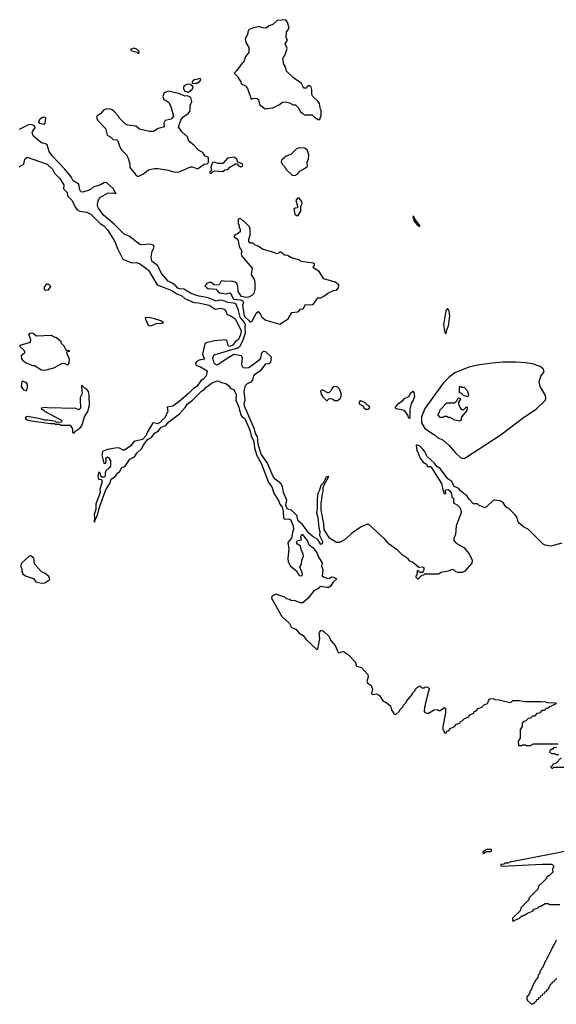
# Model space of a CAD drawing. Extents: x 1862350 to 2057294, y 212041 to 437318.
# Tile 217 of 256: x 2003730 to 2009210, y 300340 to 310390. Entities that reach past the tile are written whole.
import ezdxf

# ---------------------------------------------------------------- set-up
doc = ezdxf.new("R2010")
doc.units = 0

msp = doc.modelspace()

# ---------------------------------------------------------------- linework, layer by layer
at = {"layer": '0CON10XD'}
for points in [[(2006795, 309370), (2006800, 309395), (2006810, 309405), (2006810, 309465), (2006800, 309475), (2006790, 309535), (2006778, 309555), (2006722, 309605), (2006712, 309625), (2006712, 309675), (2006705, 309700), (2006690, 309715), (2006675, 309718), (2006655, 309692), (2006635, 309692), (2006623, 309705), (2006609, 309739), (2006527, 309795), (2006453, 309865), (2006445, 309910), (2006427, 309935), (2006418, 309995), (2006445, 310040), (2006459, 310085), (2006461, 310095), (2006441, 310145), (2006465, 310180), (2006452, 310205), (2006456, 310264), (2006480, 310305), (2006463, 310365), (2006445, 310390), (2006358, 310382), (2006315, 310340), (2006273, 310327), (2006247, 310303), (2006225, 310308), (2006215, 310302), (2006187, 310317), (2006165, 310318), (2006115, 310307), (2006068, 310285), (2006058, 310265), (2006058, 310245), (2006032, 310195), (2006038, 310158), (2006070, 310105), (2006068, 310055), (2006036, 310014), (2006016, 309954), (2005997, 309943), (2005948, 309872), (2005920, 309845), (2005960, 309805), (2005960, 309795), (2005987, 309757), (2005990, 309735), (2006034, 309714), (2006056, 309686), (2006095, 309580), (2006125, 309590), (2006156, 309586), (2006167, 309575), (2006179, 309525), (2006235, 309480), (2006315, 309489), (2006384, 309526), (2006412, 309548), (2006445, 309551), (2006485, 309540), (2006521, 309521), (2006545, 309520), (2006574, 309494), (2006605, 309440), (2006615, 309440), (2006635, 309420), (2006715, 309420), (2006755, 309380), (2006765, 309380), (2006775, 309370), (2006795, 309370)], [(2004945, 310040), (2004950, 310065), (2004925, 310090), (2004895, 310100), (2004863, 310087), (2004875, 310072), (2004928, 310058), (2004945, 310040)], [(2005535, 309740), (2005569, 309761), (2005578, 309775), (2005576, 309786), (2005565, 309790), (2005535, 309778), (2005515, 309777), (2005498, 309765), (2005490, 309755), (2005492, 309742), (2005535, 309740)], [(2004945, 308792), (2004995, 308818), (2005045, 308858), (2005074, 308866), (2005105, 308872), (2005145, 308870), (2005245, 308853), (2005305, 308837), (2005353, 308833), (2005475, 308888), (2005495, 308887), (2005545, 308867), (2005615, 308917), (2005645, 308920), (2005657, 308933), (2005658, 308985), (2005621, 309001), (2005600, 309035), (2005555, 309058), (2005512, 309105), (2005470, 309140), (2005455, 309162), (2005444, 309195), (2005384, 309245), (2005353, 309295), (2005376, 309364), (2005396, 309394), (2005449, 309431), (2005470, 309455), (2005472, 309515), (2005487, 309555), (2005478, 309595), (2005445, 309612), (2005415, 309611), (2005365, 309634), (2005245, 309659), (2005215, 309648), (2005203, 309635), (2005193, 309605), (2005202, 309575), (2005237, 309557), (2005255, 309540), (2005278, 309495), (2005302, 309405), (2005278, 309375), (2005215, 309362), (2005201, 309335), (2005206, 309304), (2005198, 309292), (2005145, 309281), (2005095, 309248), (2005055, 309250), (2004968, 309268), (2004953, 309273), (2004915, 309302), (2004835, 309312), (2004806, 309326), (2004748, 309385), (2004735, 309410), (2004699, 309449), (2004675, 309470), (2004657, 309477), (2004615, 309480), (2004585, 309468), (2004555, 309428), (2004521, 309409), (2004514, 309396), (2004524, 309364), (2004605, 309278), (2004623, 309213), (2004661, 309191), (2004685, 309168), (2004723, 309163), (2004732, 309155), (2004745, 309108), (2004766, 309065), (2004819, 309009), (2004838, 308978), (2004854, 308915), (2004855, 308880), (2004917, 308807), (2004933, 308793), (2004945, 308792)], [(2005455, 309650), (2005496, 309684), (2005500, 309705), (2005475, 309730), (2005445, 309732), (2005410, 309715), (2005404, 309705), (2005404, 309685), (2005415, 309662), (2005455, 309650)], [(2003975, 309321), (2003935, 309329), (2003924, 309345), (2003935, 309376), (2003955, 309393), (2003975, 309400), (2003990, 309395), (2003994, 309385), (2003987, 309335), (2003975, 309321)], [(2009265, 305048), (2009155, 305015), (2009097, 305027), (2009077, 305037), (2008925, 305185), (2008873, 305215), (2008831, 305251), (2008821, 305265), (2008809, 305305), (2008790, 305335), (2008725, 305401), (2008696, 305416), (2008665, 305464), (2008635, 305480), (2008580, 305485), (2008565, 305483), (2008495, 305418), (2008475, 305406), (2008452, 305422), (2008425, 305428), (2008405, 305448), (2008365, 305448), (2008318, 305495), (2008298, 305525), (2008232, 305582), (2008215, 305606), (2008165, 305624), (2008144, 305675), (2008103, 305703), (2008025, 305810), (2007991, 305831), (2007964, 305865), (2007891, 305931), (2007865, 305985), (2007848, 306005), (2007815, 306036), (2007785, 306052), (2007779, 306045), (2007784, 305995), (2007819, 305915), (2007851, 305875), (2007883, 305853), (2007895, 305831), (2007925, 305829), (2007933, 305823), (2008038, 305655), (2008052, 305595), (2008065, 305550), (2008080, 305555), (2008078, 305585), (2008085, 305592), (2008105, 305596), (2008119, 305585), (2008140, 305555), (2008142, 305512), (2008160, 305505), (2008158, 305465), (2008162, 305455), (2008202, 305435), (2008222, 305415), (2008236, 305386), (2008238, 305355), (2008188, 305225), (2008180, 305135), (2008164, 305096), (2008162, 305075), (2008187, 305047), (2008264, 305004), (2008319, 304939), (2008349, 304875), (2008346, 304844), (2008271, 304759), (2008245, 304747), (2008206, 304746), (2008185, 304753), (2008165, 304772), (2008145, 304778), (2008105, 304760), (2008033, 304747), (2008005, 304730), (2007865, 304730), (2007855, 304720), (2007832, 304718), (2007795, 304680), (2007780, 304695), (2007780, 304715), (2007790, 304725), (2007792, 304768), (2007798, 304768), (2007815, 304750), (2007845, 304750), (2007860, 304775), (2007860, 304795), (2007845, 304802), (2007805, 304800), (2007745, 304848), (2007715, 304862), (2007696, 304886), (2007637, 304927), (2007588, 304975), (2007502, 305035), (2007455, 305092), (2007295, 305237), (2007275, 305236), (2007218, 305215), (2007118, 305145), (2007052, 305085), (2006995, 305052), (2006965, 305052), (2006895, 305097), (2006840, 305185), (2006837, 305245), (2006809, 305385), (2006808, 305445), (2006818, 305535), (2006830, 305575), (2006829, 305615), (2006838, 305642), (2006886, 305726), (2006870, 305725), (2006855, 305715), (2006829, 305661), (2006806, 305635), (2006793, 305587), (2006773, 305555), (2006768, 305505), (2006769, 305405), (2006762, 305355), (2006775, 305310), (2006783, 305205), (2006796, 305165), (2006791, 305125), (2006823, 305065), (2006819, 305041), (2006805, 305033), (2006774, 305084), (2006725, 305112), (2006685, 305147), (2006617, 305237), (2006574, 305275), (2006565, 305295), (2006563, 305325), (2006551, 305341), (2006505, 305385), (2006464, 305395), (2006449, 305435), (2006459, 305485), (2006424, 305565), (2006415, 305625), (2006395, 305656), (2006339, 305699), (2006317, 305727), (2006261, 305865), (2006195, 305957), (2006165, 306058), (2006159, 306135), (2006138, 306165), (2006129, 306209), (2006026, 306445), (2006023, 306477), (2006033, 306507), (2006021, 306595), (2006037, 306655), (2006055, 306675), (2006097, 306695), (2006111, 306715), (2006121, 306755), (2006140, 306780), (2006195, 306813), (2006242, 306878), (2006275, 306882), (2006295, 306895), (2006300, 306945), (2006245, 307000), (2006215, 307002), (2006198, 306985), (2006190, 306935), (2006175, 306914), (2006105, 306860), (2006065, 306838), (2006035, 306832), (2006016, 306836), (2006005, 306848), (2005999, 306875), (2006005, 306935), (2005995, 306958), (2005915, 306973), (2005867, 306943), (2005745, 306864), (2005730, 306870), (2005715, 306885), (2005703, 306937), (2005712, 306965), (2005725, 306972), (2005958, 307042), (2005980, 307060), (2006009, 307111), (2006035, 307195), (2006031, 307245), (2006036, 307275), (2006025, 307300), (2005980, 307355), (2005965, 307421), (2005939, 307485), (2005915, 307498), (2005855, 307503), (2005805, 307524), (2005774, 307526), (2005735, 307518), (2005655, 307552), (2005545, 307571), (2005475, 307600), (2005405, 307641), (2005364, 307644), (2005345, 307649), (2005325, 307675), (2005295, 307698), (2005245, 307721), (2005179, 307799), (2005139, 307879), (2005080, 307925), (2005073, 307965), (2005082, 308028), (2005102, 308065), (2005097, 308087), (2005055, 308098), (2004985, 308092), (2004955, 308097), (2004849, 308179), (2004795, 308201), (2004695, 308304), (2004585, 308395), (2004534, 308465), (2004526, 308486), (2004525, 308515), (2004535, 308550), (2004555, 308579), (2004625, 308619), (2004675, 308623), (2004710, 308615), (2004710, 308625), (2004700, 308630), (2004688, 308665), (2004653, 308695), (2004619, 308725), (2004595, 308728), (2004555, 308705), (2004480, 308680), (2004451, 308655), (2004375, 308628), (2004355, 308633), (2004343, 308655), (2004335, 308710), (2004275, 308746), (2004254, 308785), (2004191, 308865), (2004062, 309002), (2004032, 309045), (2004012, 309112), (2004001, 309121), (2003944, 309135), (2003870, 309200), (2003858, 309235), (2003863, 309257), (2003888, 309285), (2003884, 309304), (2003857, 309317), (2003825, 309319), (2003725, 309269)], [(2006515, 308800), (2006545, 308802), (2006570, 308815), (2006592, 308845), (2006646, 308874), (2006668, 308895), (2006664, 308936), (2006679, 308971), (2006682, 309012), (2006665, 309060), (2006637, 309077), (2006585, 309082), (2006555, 309072), (2006497, 309015), (2006452, 308998), (2006402, 308955), (2006401, 308941), (2006410, 308915), (2006435, 308890), (2006451, 308861), (2006515, 308800)], [(2003725, 308888), (2003772, 308915), (2003782, 308968), (2003805, 308987), (2004009, 308915), (2004065, 308865), (2004084, 308825), (2004135, 308771), (2004181, 308705), (2004176, 308665), (2004214, 308625), (2004219, 308591), (2004264, 308545), (2004292, 308482), (2004314, 308454), (2004345, 308436), (2004415, 308427), (2004455, 308405), (2004551, 308311), (2004590, 308285), (2004626, 308245), (2004703, 308125), (2004727, 308055), (2004784, 307944), (2004875, 307909), (2004925, 307911), (2004965, 307893), (2005046, 307835), (2005135, 307682), (2005283, 307625), (2005333, 307593), (2005385, 307570), (2005415, 307544), (2005485, 307515), (2005515, 307502), (2005555, 307499), (2005664, 307475), (2005725, 307437), (2005785, 307447), (2005816, 307436), (2005827, 307427), (2005850, 307380), (2005885, 307368), (2005935, 307334), (2005991, 307215), (2005986, 307175), (2005963, 307125), (2005929, 307101), (2005905, 307069), (2005875, 307055), (2005865, 307057), (2005859, 307065), (2005848, 307108), (2005835, 307121), (2005718, 307112), (2005635, 307091), (2005620, 307080), (2005598, 306975), (2005617, 306925), (2005564, 306916), (2005538, 306902), (2005526, 306885), (2005528, 306868), (2005539, 306859), (2005575, 306847), (2005643, 306805), (2005635, 306755), (2005605, 306720), (2005575, 306700), (2005538, 306645), (2005503, 306627), (2005455, 306574), (2005355, 306489), (2005293, 306445), (2005236, 306435), (2005243, 306395), (2005211, 306325), (2005145, 306265), (2005095, 306276), (2005085, 306269), (2005035, 306183), (2005020, 306145), (2004985, 306105), (2004895, 306085), (2004865, 306040), (2004801, 305995), (2004785, 305995), (2004748, 306018), (2004725, 306020), (2004625, 306004), (2004577, 305983), (2004569, 305945), (2004590, 305865), (2004595, 305860), (2004607, 305865), (2004613, 305885), (2004610, 305915), (2004625, 305928), (2004635, 305922), (2004656, 305886), (2004656, 305834), (2004645, 305815), (2004611, 305785), (2004603, 305763), (2004604, 305735), (2004595, 305721), (2004570, 305720), (2004560, 305735), (2004553, 305765), (2004545, 305771), (2004533, 305765), (2004529, 305731), (2004535, 305700), (2004566, 305696), (2004572, 305675), (2004547, 305595), (2004552, 305565), (2004508, 305445), (2004506, 305395), (2004490, 305335), (2004494, 305306), (2004490, 305265), (2004495, 305260), (2004500, 305285), (2004519, 305315), (2004548, 305425), (2004608, 305592), (2004649, 305655), (2004665, 305701), (2004708, 305732), (2004731, 305765), (2004751, 305779), (2004768, 305815), (2004808, 305832), (2004854, 305905), (2004902, 305928), (2004927, 305965), (2004978, 306012), (2004990, 306045), (2005035, 306104), (2005075, 306125), (2005105, 306171), (2005146, 306194), (2005175, 306232), (2005221, 306249), (2005254, 306286), (2005362, 306368), (2005420, 306430), (2005441, 306465), (2005495, 306506), (2005585, 306599), (2005615, 306616), (2005635, 306640), (2005696, 306685), (2005745, 306703), (2005765, 306701), (2005787, 306687), (2005835, 306675), (2005862, 306655), (2005885, 306624), (2005915, 306614), (2005939, 306565), (2005937, 306507), (2005968, 306435), (2005973, 306403), (2005991, 306351), (2005999, 306339), (2006025, 306322), (2006062, 306242)], [(2005685, 308820), (2005702, 308838), (2005724, 308846), (2005805, 308842), (2005825, 308858), (2005855, 308862), (2005874, 308886), (2005935, 308920), (2005950, 308920), (2005960, 308905), (2005985, 308889), (2006006, 308894), (2006010, 308905), (2006000, 308920), (2005957, 308937), (2005946, 308966), (2005917, 308987), (2005853, 308977), (2005805, 308923), (2005757, 308923), (2005715, 308935), (2005698, 308932), (2005680, 308885), (2005690, 308855), (2005670, 308835), (2005670, 308825), (2005685, 308820)], [(2006575, 308390), (2006600, 308435), (2006602, 308485), (2006613, 308515), (2006610, 308535), (2006585, 308570), (2006565, 308568), (2006550, 308545), (2006570, 308475), (2006562, 308468), (2006543, 308467), (2006530, 308455), (2006540, 308405), (2006555, 308390), (2006575, 308390)], [(2006385, 307282), (2006472, 307338), (2006509, 307401), (2006565, 307408), (2006585, 307420), (2006593, 307437), (2006625, 307438), (2006648, 307482), (2006695, 307478), (2006727, 307483), (2006775, 307550), (2006805, 307552), (2006835, 307567), (2006875, 307598), (2006933, 307627), (2006965, 307630), (2006987, 307653), (2006990, 307685), (2006952, 307712), (2006834, 307744), (2006789, 307819), (2006732, 307855), (2006728, 307865), (2006740, 307885), (2006739, 307895), (2006728, 307905), (2006605, 307923), (2006590, 307935), (2006505, 307958), (2006465, 307982), (2006435, 307987), (2006395, 308017), (2006383, 308017), (2006368, 308002), (2006355, 308000), (2006335, 308012), (2006208, 308048), (2006165, 308080), (2006135, 308090), (2006115, 308110), (2006085, 308110), (2006070, 308125), (2006068, 308145), (2006082, 308195), (2006083, 308253), (2006077, 308277), (2006020, 308335), (2006005, 308340), (2005985, 308360), (2005960, 308355), (2005960, 308305), (2005970, 308295), (2005970, 308265), (2005980, 308255), (2005980, 308225), (2005965, 308210), (2005920, 308185), (2005920, 308175), (2005945, 308158), (2005962, 308135), (2005970, 308075), (2005997, 308027), (2005992, 308005), (2005997, 307975), (2006103, 307855), (2006092, 307785), (2006125, 307740), (2006131, 307705), (2006132, 307635), (2006120, 307595), (2006102, 307575), (2006065, 307558), (2006045, 307555), (2005995, 307563), (2005961, 307615), (2005958, 307665), (2005946, 307696), (2005930, 307710), (2005895, 307721), (2005835, 307717), (2005795, 307724), (2005779, 307711), (2005766, 307684), (2005735, 307679), (2005715, 307684), (2005686, 307706), (2005663, 307707), (2005642, 307698), (2005622, 307675), (2005636, 307656), (2005656, 307646), (2005735, 307640), (2005755, 307613), (2005775, 307601), (2005828, 307592), (2005875, 307602), (2005885, 307594), (2005905, 307549), (2005915, 307539), (2005985, 307532), (2006004, 307524), (2006014, 307505), (2006005, 307475), (2006023, 307365), (2006074, 307315), (2006085, 307302), (2006108, 307315), (2006145, 307396), (2006165, 307412), (2006187, 307387), (2006204, 307354), (2006244, 307324), (2006385, 307282)], [(2007815, 308280), (2007815, 308290), (2007769, 308349), (2007755, 308380), (2007745, 308380), (2007757, 308335), (2007785, 308301), (2007815, 308280)], [(2003995, 307630), (2004025, 307631), (2004048, 307665), (2004025, 307689), (2004005, 307690), (2003984, 307666), (2003978, 307645), (2003982, 307635), (2003995, 307630)], [(2008085, 307188), (2008092, 307225), (2008108, 307265), (2008122, 307365), (2008114, 307415), (2008105, 307434), (2008095, 307440), (2008083, 307417), (2008056, 307275), (2008070, 307195), (2008085, 307188)], [(2005065, 307266), (2005085, 307273), (2005135, 307293), (2005175, 307288), (2005200, 307295), (2005170, 307315), (2005108, 307335), (2005065, 307347), (2005021, 307349), (2005010, 307345), (2005013, 307333), (2005043, 307273), (2005065, 307266)], [(2003985, 306814), (2004080, 306835), (2004167, 306883), (2004192, 306882), (2004215, 306868), (2004225, 306870), (2004236, 306884), (2004237, 306925), (2004210, 306985), (2004215, 307000), (2004237, 307005), (2004237, 307015), (2004215, 307010), (2004205, 307018), (2004185, 307058), (2004158, 307085), (2004152, 307102), (2004105, 307143), (2004075, 307153), (2004055, 307168), (2003905, 307161), (2003893, 307163), (2003867, 307187), (2003835, 307190), (2003820, 307175), (2003828, 307168), (2003840, 307125), (2003836, 307094), (2003730, 307065), (2003732, 307055), (2003769, 307019), (2003782, 306995), (2003775, 306982), (2003745, 306960), (2003748, 306928), (2003761, 306911), (2003803, 306883), (2003865, 306860), (2003885, 306862), (2003950, 306815), (2003985, 306814)], [(2008255, 305911), (2008275, 305915), (2008645, 306156), (2008875, 306329), (2009004, 306415), (2009100, 306505), (2009104, 306525), (2009100, 306555), (2009045, 306645), (2009036, 306694), (2009050, 306750), (2009086, 306794), (2009075, 306825), (2009045, 306850), (2008965, 306876), (2008895, 306888), (2008796, 306894), (2008667, 306893), (2008555, 306883), (2008405, 306863), (2008315, 306845), (2008175, 306785), (2008112, 306738), (2008057, 306683), (2007867, 306423), (2007834, 306335), (2007833, 306275), (2007868, 306218), (2007965, 306153), (2007995, 306125), (2008055, 306099), (2008115, 306045), (2008179, 305969), (2008230, 305920), (2008255, 305911)], [(2003795, 306603), (2003810, 306630), (2003810, 306670), (2003795, 306688), (2003758, 306702), (2003752, 306695), (2003746, 306645), (2003766, 306615), (2003795, 306603)], [(2004285, 306170), (2004292, 306188), (2004345, 306220), (2004366, 306244), (2004392, 306335), (2004425, 306390), (2004443, 306457), (2004440, 306555), (2004432, 306595), (2004416, 306616), (2004400, 306625), (2004365, 306660), (2004360, 306645), (2004367, 306573), (2004349, 306535), (2004346, 306515), (2004350, 306425), (2004335, 306408), (2004303, 306423), (2004015, 306428), (2003995, 306432), (2003950, 306425), (2003955, 306410), (2003965, 306410), (2003983, 306393), (2004150, 306305), (2004160, 306295), (2004158, 306282), (2004105, 306280), (2004095, 306288), (2004015, 306302), (2003985, 306302), (2003925, 306319), (2003805, 306339), (2003784, 306325), (2003795, 306308), (2003825, 306300), (2004045, 306268), (2004085, 306270), (2004093, 306263), (2004135, 306260), (2004155, 306252), (2004245, 306250), (2004268, 306215), (2004270, 306175), (2004285, 306170)], [(2006868, 306502), (2006885, 306520), (2006905, 306522), (2006927, 306517), (2006945, 306502), (2006975, 306502), (2007002, 306525), (2007012, 306545), (2007012, 306575), (2006995, 306620), (2006967, 306647), (2006938, 306642), (2006921, 306629), (2006910, 306605), (2006885, 306580), (2006875, 306580), (2006825, 306608), (2006813, 306607), (2006803, 306597), (2006808, 306568), (2006825, 306540), (2006862, 306502), (2006868, 306502)], [(2008305, 306540), (2008263, 306553), (2008238, 306578), (2008222, 306582), (2008220, 306635), (2008232, 306648), (2008245, 306640), (2008268, 306638), (2008300, 306605), (2008312, 306565), (2008305, 306540)], [(2007705, 306320), (2007692, 306352), (2007660, 306400), (2007575, 306419), (2007567, 306425), (2007566, 306435), (2007602, 306475), (2007640, 306500), (2007661, 306525), (2007702, 306545), (2007725, 306580), (2007745, 306598), (2007756, 306586), (2007760, 306545), (2007749, 306505), (2007728, 306472), (2007713, 306415), (2007715, 306323), (2007705, 306320)], [(2008225, 306293), (2008173, 306303), (2008125, 306330), (2008105, 306330), (2008095, 306340), (2008065, 306340), (2008055, 306330), (2008025, 306330), (2008004, 306355), (2008005, 306370), (2008018, 306382), (2008025, 306408), (2008092, 306478), (2008175, 306480), (2008198, 306502), (2008202, 306518), (2008215, 306530), (2008228, 306528), (2008230, 306515), (2008210, 306485), (2008210, 306465), (2008232, 306422), (2008245, 306410), (2008265, 306410), (2008292, 306438), (2008300, 306435), (2008295, 306400), (2008242, 306335), (2008235, 306300), (2008225, 306293)], [(2007264, 306414), (2007285, 306414), (2007302, 306425), (2007306, 306436), (2007295, 306450), (2007272, 306462), (2007266, 306476), (2007215, 306498), (2007195, 306490), (2007195, 306470), (2007235, 306450), (2007248, 306425), (2007264, 306414)], [(2006062, 306242), (2006085, 306191), (2006092, 306142), (2006121, 306085), (2006129, 306019), (2006151, 305941), (2006196, 305865), (2006272, 305665), (2006305, 305621), (2006326, 305556), (2006376, 305475), (2006386, 305445), (2006409, 305415), (2006419, 305375), (2006423, 305303), (2006435, 305292), (2006475, 305295), (2006495, 305287), (2006523, 305225), (2006527, 305185), (2006514, 305155), (2006505, 305098), (2006467, 305053), (2006478, 304985), (2006467, 304895), (2006470, 304855), (2006495, 304812), (2006556, 304766), (2006585, 304718), (2006607, 304713), (2006615, 304720), (2006618, 304735), (2006592, 304805), (2006607, 304833), (2006610, 304875), (2006627, 304913), (2006626, 304934), (2006603, 304983), (2006598, 305015), (2006566, 305035), (2006557, 305055), (2006567, 305073), (2006608, 305082), (2006602, 305115), (2006615, 305139), (2006666, 305075), (2006682, 305032), (2006725, 305000), (2006765, 304948), (2006782, 304905), (2006819, 304845), (2006812, 304815), (2006824, 304775), (2006818, 304715), (2006832, 304702), (2006875, 304686), (2006892, 304688), (2006915, 304702), (2006935, 304701), (2006960, 304685), (2006960, 304675), (2006930, 304650), (2006902, 304608), (2006887, 304595), (2006865, 304593), (2006806, 304604), (2006775, 304581), (2006735, 304562), (2006676, 304484), (2006621, 304439), (2006595, 304438), (2006535, 304461), (2006505, 304457), (2006485, 304473), (2006455, 304480), (2006437, 304497), (2006345, 304527), (2006304, 304506), (2006300, 304485), (2006407, 304297), (2006486, 304226), (2006507, 304187), (2006548, 304168), (2006585, 304127), (2006626, 304106), (2006655, 304064), (2006765, 303960), (2006776, 303964), (2006794, 304074), (2006787, 304125), (2006790, 304135), (2006805, 304157), (2006815, 304158), (2006836, 304146), (2006887, 304097), (2006906, 304055), (2006952, 304002), (2006981, 303931), (2006995, 303928), (2007015, 303939), (2007035, 303940), (2007087, 303907), (2007156, 303836), (2007170, 303790), (2007219, 303779), (2007285, 303708), (2007288, 303682), (2007274, 303634), (2007281, 303621), (2007318, 303595), (2007332, 303555), (2007322, 303512), (2007333, 303503), (2007375, 303508), (2007403, 303493), (2007442, 303435), (2007470, 303425), (2007516, 303386), (2007528, 303345), (2007555, 303300), (2007575, 303300), (2007605, 303330), (2007610, 303345), (2007645, 303380), (2007650, 303395), (2007680, 303425), (2007680, 303435), (2007740, 303505), (2007740, 303515), (2007765, 303540), (2007770, 303555), (2007795, 303580), (2007805, 303580), (2007815, 303590), (2007835, 303570), (2007865, 303570), (2007875, 303580), (2007898, 303578), (2007910, 303565), (2007908, 303545), (2007870, 303405), (2007870, 303385), (2007862, 303375), (2007860, 303325), (2007885, 303312), (2007905, 303312), (2007963, 303347), (2007995, 303350), (2008005, 303340), (2008025, 303340), (2008068, 303368), (2008078, 303358), (2008077, 303315), (2008050, 303175), (2008050, 303145), (2008060, 303135), (2008065, 303110), (2008088, 303112), (2008092, 303128), (2008108, 303132), (2008132, 303158), (2008168, 303172), (2008192, 303198), (2008228, 303212), (2008232, 303228), (2008248, 303232), (2008272, 303258), (2008308, 303272), (2008332, 303298), (2008368, 303312), (2008372, 303328), (2008388, 303332), (2008412, 303358), (2008448, 303372), (2008472, 303398), (2008508, 303412), (2008520, 303445), (2008532, 303458), (2008565, 303460), (2008585, 303450), (2008627, 303447), (2008735, 303422), (2008747, 303423), (2008765, 303440), (2008835, 303440), (2008885, 303430), (2009055, 303430), (2009095, 303428), (2009115, 303420), (2009208, 303418), (2009198, 303402), (2009142, 303378), (2009128, 303362), (2009105, 303360), (2009085, 303340), (2009062, 303338), (2009038, 303312), (2009012, 303308), (2008988, 303282), (2008965, 303280), (2008945, 303260), (2008922, 303258), (2008898, 303232), (2008882, 303228), (2008862, 303208), (2008860, 303175), (2008840, 303145), (2008840, 303055), (2008820, 303025), (2008822, 302982), (2008855, 302980), (2008865, 302990), (2008895, 302990), (2008905, 302980), (2008945, 302980), (2008975, 303000), (2009228, 302998)], [(2003957, 304637), (2003985, 304642), (2004038, 304675), (2004028, 304705), (2003985, 304741), (2003953, 304753), (2003891, 304821), (2003877, 304845), (2003879, 304879), (2003873, 304895), (2003845, 304916), (2003826, 304914), (2003752, 304845), (2003743, 304827), (2003740, 304805), (2003750, 304785), (2003750, 304755), (2003760, 304745), (2003760, 304735), (2003795, 304710), (2003870, 304685), (2003895, 304652), (2003957, 304637)], [(2009215, 302960), (2009182, 302958), (2009168, 302942), (2009155, 302940), (2009142, 302928), (2009140, 302915), (2009165, 302900), (2009195, 302900), (2009205, 302890), (2009235, 302890)], [(2009260, 302855), (2009208, 302802), (2009172, 302788), (2009168, 302772), (2009152, 302768), (2009152, 302762), (2009165, 302750), (2009175, 302750), (2009185, 302760), (2009295, 302760)], [(2008465, 301880), (2008495, 301900), (2008545, 301900), (2008550, 301915), (2008545, 301920), (2008495, 301920), (2008462, 301898), (2008460, 301885), (2008465, 301880)], [(2009425, 301928), (2009195, 301878), (2008735, 301790), (2008715, 301780), (2008685, 301780), (2008675, 301770), (2008642, 301768), (2008642, 301752), (2008655, 301750), (2009065, 301772), (2009165, 301770), (2009180, 301755), (2009180, 301735), (2009170, 301725), (2009170, 301705), (2009178, 301692), (2009135, 301650), (2009125, 301650), (2009110, 301635), (2009110, 301625), (2009065, 301580), (2009032, 301548), (2009020, 301515), (2008930, 301425), (2008930, 301405), (2008852, 301328), (2008840, 301295), (2008762, 301218), (2008762, 301192), (2008775, 301190), (2008785, 301200), (2008835, 301220), (2008855, 301240), (2008865, 301240), (2008875, 301250), (2008885, 301250), (2008915, 301270), (2008965, 301290), (2008985, 301310), (2009018, 301322), (2009035, 301340), (2009045, 301340), (2009095, 301370), (2009125, 301370), (2009135, 301360), (2009245, 301360)], [(2009210, 300995), (2009200, 300985), (2009200, 300975), (2009190, 300965), (2009190, 300955), (2009180, 300945), (2009180, 300935), (2009170, 300925), (2009170, 300915), (2009160, 300905), (2009160, 300895), (2009150, 300885), (2009150, 300875), (2009140, 300865), (2009140, 300855), (2009130, 300845), (2009130, 300835), (2009120, 300825), (2009120, 300815), (2009110, 300805), (2009110, 300795), (2009100, 300785), (2009068, 300712), (2009060, 300705), (2009060, 300695), (2009043, 300677), (2009040, 300655), (2009023, 300637), (2009020, 300615), (2008990, 300575), (2008990, 300565), (2008980, 300555), (2008948, 300482), (2008940, 300475), (2008940, 300455), (2008930, 300445), (2008928, 300432), (2008910, 300415), (2008910, 300395), (2008915, 300380), (2008955, 300340), (2008988, 300352), (2008992, 300368), (2009008, 300372), (2009012, 300388), (2009028, 300392), (2009032, 300408), (2009048, 300412), (2009052, 300428), (2009068, 300432), (2009072, 300448), (2009088, 300452), (2009092, 300468), (2009108, 300472), (2009112, 300488), (2009128, 300492), (2009152, 300548), (2009168, 300552), (2009172, 300568), (2009188, 300572), (2009192, 300588), (2009208, 300592), (2009212, 300608)]]:
    msp.add_lwpolyline(points, dxfattribs=at)

doc.saveas('drawing.dxf')
